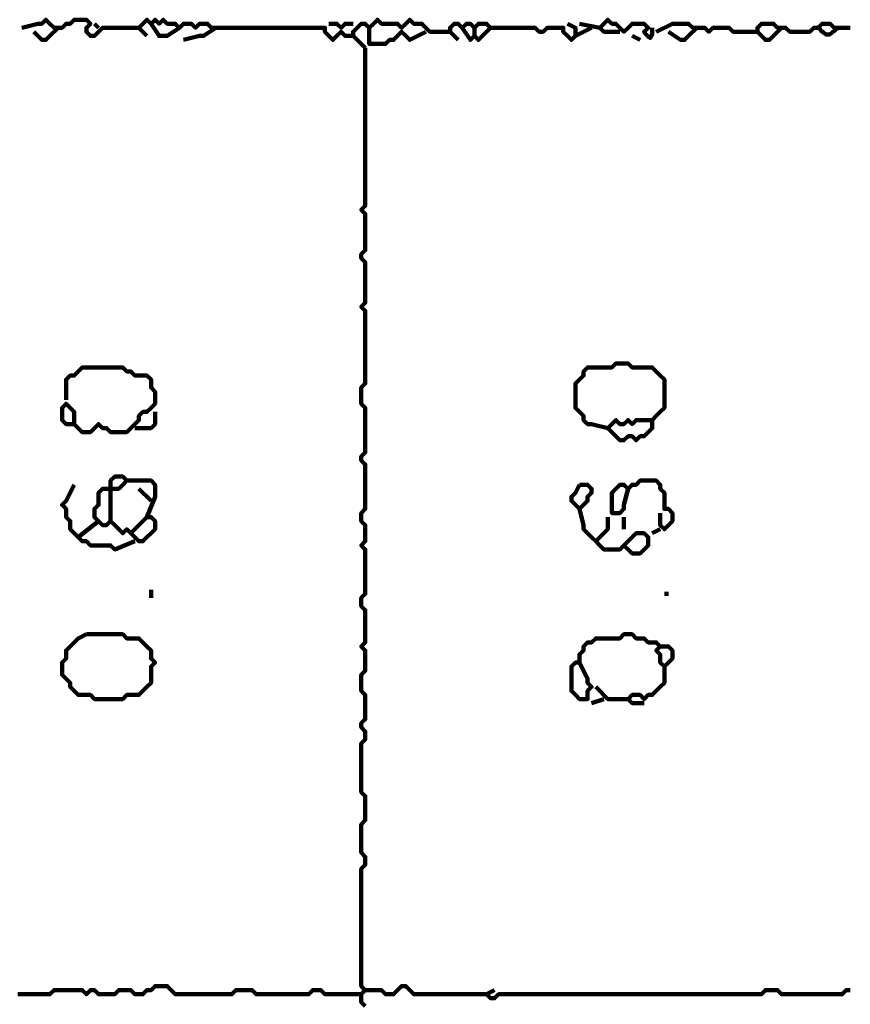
# Model space of a CAD drawing. Header units: metres. Extents: x 1704 to 4131, y 3282 to 4241.
# Tile 72 of 78: x 2253.3 to 2255.2, y 4230.97 to 4233.22. Entities that reach past the tile are written whole.
import ezdxf

# ---------------------------------------------------------------- set-up
doc = ezdxf.new("R2010")
doc.units = ezdxf.units.M
doc.layers.add('P', color=250, linetype='Continuous', lineweight=100)

msp = doc.modelspace()

# ---------------------------------------------------------------- linework, layer by layer
at = {"layer": 'P', "color": 0, "linetype": 'Continuous'}
for points in [[(2253.3072, 4233.203), (2253.3441, 4233.2123), (2253.3533, 4233.2123), (2253.3626, 4233.2215), (2253.3718, 4233.2123), (2253.381, 4233.203), (2253.3903, 4233.203), (2253.3995, 4233.203), (2253.4087, 4233.2123), (2253.418, 4233.2123), (2253.4272, 4233.2215), (2253.4364, 4233.2215), (2253.4456, 4233.2215), (2253.4549, 4233.2215), (2253.4641, 4233.2123), (2253.4549, 4233.203), (2253.4549, 4233.1938), (2253.4641, 4233.1846), (2253.4733, 4233.1846), (2253.4826, 4233.1938), (2253.4918, 4233.203), (2253.501, 4233.203), (2253.5103, 4233.203), (2253.5195, 4233.203), (2253.5287, 4233.203), (2253.538, 4233.203), (2253.5472, 4233.203), (2253.5564, 4233.203), (2253.5656, 4233.203), (2253.5749, 4233.203), (2253.5841, 4233.2123), (2253.5933, 4233.2215), (2253.6026, 4233.2123), (2253.6118, 4233.2215), (2253.621, 4233.2123), (2253.6303, 4233.2215), (2253.6395, 4233.2123), (2253.6487, 4233.2123), (2253.658, 4233.2123), (2253.6672, 4233.203), (2253.6764, 4233.2123), (2253.6856, 4233.2123), (2253.6949, 4233.2123), (2253.7041, 4233.203), (2253.7133, 4233.2123), (2253.7226, 4233.2123), (2253.7318, 4233.2123), (2253.741, 4233.203), (2253.7503, 4233.203), (2253.7595, 4233.203), (2253.7687, 4233.203), (2253.778, 4233.203), (2253.7872, 4233.203), (2253.7964, 4233.203), (2253.8056, 4233.203), (2253.8149, 4233.203), (2253.8241, 4233.203), (2253.8333, 4233.203), (2253.8426, 4233.203), (2253.8518, 4233.203), (2253.861, 4233.203), (2253.8703, 4233.203), (2253.8795, 4233.203), (2253.8887, 4233.203), (2253.898, 4233.203), (2253.9072, 4233.203), (2253.9164, 4233.203), (2253.9256, 4233.203), (2253.9349, 4233.203), (2253.9441, 4233.203), (2253.9533, 4233.203), (2253.9626, 4233.203), (2253.9718, 4233.203), (2253.981, 4233.203), (2253.9903, 4233.203), (2253.9995, 4233.203), (2253.9995, 4233.1938), (2254.0087, 4233.1846), (2254.018, 4233.1753), (2254.0272, 4233.1846), (2254.0364, 4233.1938), (2254.0456, 4233.1846), (2254.0549, 4233.1846), (2254.0641, 4233.1846), (2254.0641, 4233.1938), (2254.0733, 4233.203), (2254.0826, 4233.2123), (2254.0918, 4233.2123), (2254.101, 4233.203), (2254.1103, 4233.2123), (2254.1195, 4233.2215), (2254.1287, 4233.2123), (2254.138, 4233.2123), (2254.1472, 4233.2123), (2254.1564, 4233.2123), (2254.1656, 4233.2123), (2254.1749, 4233.203), (2254.1841, 4233.2123), (2254.1933, 4233.2215), (2254.2026, 4233.2123), (2254.2118, 4233.2123), (2254.221, 4233.2123), (2254.2303, 4233.203), (2254.2395, 4233.1938), (2254.2487, 4233.1938), (2254.258, 4233.1938), (2254.2672, 4233.1938), (2254.2764, 4233.1938), (2254.2856, 4233.1938), (2254.2856, 4233.203), (2254.2949, 4233.2123), (2254.3041, 4233.2123), (2254.3133, 4233.203), (2254.3226, 4233.2123), (2254.3318, 4233.2123), (2254.341, 4233.203), (2254.3503, 4233.2123), (2254.3595, 4233.2123), (2254.3687, 4233.2123), (2254.378, 4233.203), (2254.3872, 4233.203), (2254.3964, 4233.203), (2254.4056, 4233.203), (2254.4149, 4233.203), (2254.4241, 4233.203), (2254.4333, 4233.203), (2254.4426, 4233.203), (2254.4518, 4233.203), (2254.461, 4233.203), (2254.4703, 4233.203), (2254.4795, 4233.203), (2254.4887, 4233.1938), (2254.498, 4233.1938), (2254.5072, 4233.203), (2254.5164, 4233.203), (2254.5256, 4233.203), (2254.5349, 4233.203), (2254.5441, 4233.203), (2254.5441, 4233.1938), (2254.5533, 4233.1846), (2254.5626, 4233.1753), (2254.5718, 4233.1846), (2254.5718, 4233.1938), (2254.5718, 4233.203), (2254.5533, 4233.2123)], [(2254.6733, 4233.1938), (2254.6364, 4233.1938), (2254.6272, 4233.203), (2254.6364, 4233.2123), (2254.6456, 4233.2215), (2254.6549, 4233.2123), (2254.6641, 4233.2123), (2254.6733, 4233.203), (2254.6826, 4233.1938), (2254.6918, 4233.203), (2254.701, 4233.2123), (2254.7103, 4233.2123), (2254.7195, 4233.2123), (2254.7287, 4233.2123), (2254.738, 4233.203), (2254.7287, 4233.1938), (2254.7318, 4233.1892), (2254.7349, 4233.1861), (2254.7395, 4233.1815), (2254.7426, 4233.18), (2254.7441, 4233.1815), (2254.7456, 4233.1846), (2254.7472, 4233.1892), (2254.7472, 4233.1953), (2254.7472, 4233.203)], [(2253.3903, 4233.203), (2253.3718, 4233.1846), (2253.3626, 4233.1753), (2253.3533, 4233.1753), (2253.3349, 4233.1938)], [(2253.4733, 4233.2123), (2253.4826, 4233.203)], [(2253.5749, 4233.203), (2253.5933, 4233.1846)], [(2253.6026, 4233.2123), (2253.621, 4233.1846), (2253.6303, 4233.1846), (2253.6395, 4233.1846), (2253.6672, 4233.203)], [(2253.7503, 4233.203), (2253.7226, 4233.1846), (2253.7133, 4233.1846), (2253.6764, 4233.1753)], [(2254.0087, 4233.2123), (2254.0272, 4233.2123), (2254.0364, 4233.203), (2254.0456, 4233.2123), (2254.0641, 4233.2123)], [(2254.101, 4233.203), (2254.101, 4233.1661), (2254.1103, 4233.1661), (2254.1195, 4233.1661), (2254.1287, 4233.1661), (2254.138, 4233.1661), (2254.1472, 4233.1753), (2254.1564, 4233.1753), (2254.1656, 4233.1846), (2254.1749, 4233.1938), (2254.1841, 4233.1846), (2254.1933, 4233.1753), (2254.2303, 4233.1938)], [(2254.2856, 4233.1938), (2254.3041, 4233.1753)], [(2254.3133, 4233.203), (2254.3318, 4233.1753), (2254.341, 4233.1846), (2254.3503, 4233.1753), (2254.378, 4233.203)], [(2254.341, 4233.203), (2254.341, 4233.1846)], [(2254.6087, 4233.203), (2254.5718, 4233.1846)], [(2254.581, 4233.2123), (2254.6272, 4233.203)], [(2254.7564, 4233.1938), (2254.7933, 4233.2123), (2254.8026, 4233.2123), (2254.8118, 4233.2123), (2254.821, 4233.2123), (2254.8303, 4233.2123), (2254.8395, 4233.203), (2254.8487, 4233.203), (2254.858, 4233.203), (2254.8672, 4233.203), (2254.8764, 4233.1938), (2254.8856, 4233.203), (2254.8949, 4233.203), (2254.9041, 4233.203), (2254.9133, 4233.203), (2254.9226, 4233.203), (2254.9318, 4233.1938), (2254.941, 4233.1938), (2254.9503, 4233.1938), (2254.9595, 4233.1938), (2254.9687, 4233.1938), (2254.978, 4233.1938), (2254.9872, 4233.1938), (2254.9872, 4233.203), (2254.9964, 4233.2123), (2255.0056, 4233.2123), (2255.0149, 4233.2123), (2255.0241, 4233.2123), (2255.0333, 4233.203), (2255.0426, 4233.203), (2255.0518, 4233.203), (2255.061, 4233.1938), (2255.0703, 4233.1938), (2255.0795, 4233.1938), (2255.0887, 4233.1938), (2255.098, 4233.1938), (2255.1072, 4233.1938), (2255.1164, 4233.203), (2255.1256, 4233.203), (2255.1349, 4233.2123), (2255.1441, 4233.2123), (2255.1533, 4233.2123), (2255.1626, 4233.203), (2255.1718, 4233.203), (2255.181, 4233.203), (2255.1903, 4233.203), (2255.1995, 4233.203)], [(2254.8487, 4233.203), (2254.8303, 4233.1846), (2254.821, 4233.1753), (2254.8118, 4233.1753), (2254.7841, 4233.1938)], [(2255.0426, 4233.203), (2255.0241, 4233.1846), (2255.0149, 4233.1753), (2255.0056, 4233.1753), (2254.9872, 4233.1938)], [(2255.1256, 4233.203), (2255.1303, 4233.2), (2255.1333, 4233.1953), (2255.1364, 4233.1938), (2255.1395, 4233.1907), (2255.1441, 4233.1876), (2255.1487, 4233.1876), (2255.1518, 4233.1876), (2255.1564, 4233.1907), (2255.1595, 4233.1938), (2255.1626, 4233.1953), (2255.1672, 4233.2), (2255.1718, 4233.203)], [(2254.0641, 4233.1846), (2254.0918, 4233.1569)], [(2254.701, 4233.1846), (2254.7195, 4233.1753)], [(2254.0918, 4233.1569), (2254.0918, 4233.12), (2254.0918, 4233.1107), (2254.0918, 4233.1015), (2254.0918, 4233.0923), (2254.0918, 4233.083), (2254.0918, 4233.0738), (2254.0918, 4233.0646), (2254.0918, 4233.0553), (2254.0918, 4233.0461), (2254.0918, 4233.0369), (2254.0918, 4233.0276), (2254.0918, 4233.0184), (2254.0918, 4233.0092), (2254.0918, 4233), (2254.0918, 4232.9907), (2254.0918, 4232.9815), (2254.0918, 4232.9723), (2254.0918, 4232.963), (2254.0918, 4232.9538), (2254.0918, 4232.9446), (2254.0918, 4232.9353), (2254.0918, 4232.9261), (2254.0918, 4232.9169), (2254.0918, 4232.9076), (2254.0918, 4232.8984), (2254.0918, 4232.8892), (2254.0918, 4232.88), (2254.0918, 4232.8707), (2254.0918, 4232.8615), (2254.0918, 4232.8523), (2254.0918, 4232.843), (2254.0918, 4232.8338), (2254.0918, 4232.8246), (2254.0918, 4232.8153), (2254.0918, 4232.8061), (2254.0918, 4232.7969), (2254.0826, 4232.7876), (2254.0918, 4232.7784), (2254.0918, 4232.7692), (2254.0918, 4232.76), (2254.0918, 4232.7507), (2254.0918, 4232.7415), (2254.0918, 4232.7323), (2254.0918, 4232.723), (2254.0918, 4232.7138), (2254.0918, 4232.7046), (2254.0918, 4232.6953), (2254.0826, 4232.6861), (2254.0826, 4232.6769), (2254.0918, 4232.6676), (2254.0918, 4232.6584), (2254.0918, 4232.6492), (2254.0918, 4232.64), (2254.0918, 4232.6307), (2254.0918, 4232.6215), (2254.0918, 4232.6123), (2254.0918, 4232.603), (2254.0918, 4232.5938), (2254.0918, 4232.5846), (2254.0918, 4232.5753), (2254.0826, 4232.5661), (2254.0918, 4232.5569), (2254.0918, 4232.5476), (2254.0918, 4232.5384), (2254.0918, 4232.5292), (2254.0918, 4232.52), (2254.0918, 4232.5107), (2254.0918, 4232.5015), (2254.0918, 4232.4923), (2254.0918, 4232.483), (2254.0918, 4232.4738), (2254.0918, 4232.4646), (2254.0918, 4232.4553), (2254.0918, 4232.4461), (2254.0918, 4232.4369), (2254.0918, 4232.4276), (2254.0918, 4232.4184), (2254.0918, 4232.4092), (2254.0918, 4232.4), (2254.0918, 4232.3907), (2254.0826, 4232.3815), (2254.0826, 4232.3723), (2254.0826, 4232.363), (2254.0826, 4232.3538), (2254.0826, 4232.3446), (2254.0918, 4232.3353), (2254.0918, 4232.3261), (2254.0918, 4232.3169), (2254.0918, 4232.3076), (2254.0918, 4232.2984), (2254.0918, 4232.2892), (2254.0918, 4232.28), (2254.0918, 4232.2707), (2254.0918, 4232.2615), (2254.0918, 4232.2523), (2254.0918, 4232.243), (2254.0918, 4232.2338), (2254.0826, 4232.2246), (2254.0826, 4232.2153), (2254.0918, 4232.2061), (2254.0918, 4232.1969), (2254.0918, 4232.1876), (2254.0918, 4232.1784), (2254.0918, 4232.1692), (2254.0918, 4232.16), (2254.0918, 4232.1507), (2254.0918, 4232.1415), (2254.0918, 4232.1323), (2254.0918, 4232.123), (2254.0918, 4232.1138), (2254.0918, 4232.1046), (2254.0826, 4232.0953), (2254.0826, 4232.0861), (2254.0826, 4232.0769), (2254.0918, 4232.0676), (2254.0918, 4232.0584), (2254.0918, 4232.0492), (2254.0918, 4232.04), (2254.0918, 4232.0307), (2254.0826, 4232.0215), (2254.0918, 4232.0123), (2254.0918, 4232.003), (2254.0918, 4231.9938), (2254.0918, 4231.9846), (2254.0918, 4231.9753), (2254.0918, 4231.9661), (2254.0918, 4231.9569), (2254.0918, 4231.9476), (2254.0918, 4231.9384), (2254.0918, 4231.9292), (2254.0918, 4231.92), (2254.0918, 4231.9107), (2254.0826, 4231.9015), (2254.0826, 4231.8923), (2254.0826, 4231.883), (2254.0918, 4231.8738), (2254.0918, 4231.8646), (2254.0918, 4231.8553), (2254.0918, 4231.8461), (2254.0918, 4231.8369), (2254.0918, 4231.8276), (2254.0918, 4231.8184), (2254.0918, 4231.8092), (2254.0918, 4231.8), (2254.0826, 4231.7907), (2254.0918, 4231.7815), (2254.0918, 4231.7723), (2254.0918, 4231.763), (2254.0918, 4231.7538), (2254.0918, 4231.7446), (2254.0918, 4231.7353), (2254.0826, 4231.7261), (2254.0826, 4231.7169), (2254.0826, 4231.7076), (2254.0826, 4231.6984), (2254.0826, 4231.6892), (2254.0918, 4231.68), (2254.0918, 4231.6707), (2254.0918, 4231.6615), (2254.0918, 4231.6523), (2254.0918, 4231.643), (2254.0918, 4231.6338), (2254.0918, 4231.6246), (2254.0826, 4231.6153), (2254.0826, 4231.6061), (2254.0918, 4231.5969), (2254.0918, 4231.5876), (2254.0918, 4231.5784), (2254.0826, 4231.5692), (2254.0826, 4231.56), (2254.0826, 4231.5507), (2254.0826, 4231.5415), (2254.0826, 4231.5323), (2254.0826, 4231.523), (2254.0826, 4231.5138), (2254.0826, 4231.5046), (2254.0826, 4231.4953), (2254.0826, 4231.4861), (2254.0826, 4231.4769), (2254.0826, 4231.4676), (2254.0826, 4231.4584), (2254.0918, 4231.4492), (2254.0918, 4231.44), (2254.0918, 4231.4307), (2254.0918, 4231.4215), (2254.0918, 4231.4123), (2254.0918, 4231.403), (2254.0918, 4231.3938), (2254.0826, 4231.3846), (2254.0826, 4231.3753), (2254.0826, 4231.3661), (2254.0826, 4231.3569), (2254.0826, 4231.3476), (2254.0826, 4231.3384), (2254.0826, 4231.3292), (2254.0826, 4231.32), (2254.0918, 4231.3107), (2254.0918, 4231.3015), (2254.0918, 4231.2923), (2254.0826, 4231.283), (2254.0826, 4231.2738), (2254.0826, 4231.2646), (2254.0826, 4231.2553), (2254.0826, 4231.2461), (2254.0826, 4231.2369), (2254.0826, 4231.2276), (2254.0826, 4231.2184), (2254.0826, 4231.2092), (2254.0826, 4231.2), (2254.0826, 4231.1907), (2254.0826, 4231.1815), (2254.0826, 4231.1723), (2254.0826, 4231.163), (2254.0826, 4231.1538), (2254.0826, 4231.1446), (2254.0826, 4231.1353), (2254.0826, 4231.1261), (2254.0826, 4231.1169), (2254.0826, 4231.1076), (2254.0826, 4231.0984), (2254.0826, 4231.0892), (2254.0826, 4231.08), (2254.0826, 4231.0707), (2254.0826, 4231.0615), (2254.0826, 4231.0523), (2254.0826, 4231.043), (2254.0826, 4231.0338), (2254.0826, 4231.0246), (2254.0826, 4231.0153), (2254.0918, 4231.0061), (2254.0826, 4230.9969), (2254.0826, 4230.9876), (2254.0826, 4230.9784), (2254.0918, 4230.9692)], [(2253.4087, 4232.3538), (2253.4087, 4232.3907), (2253.4087, 4232.4), (2253.418, 4232.4092), (2253.4272, 4232.4092), (2253.4364, 4232.4184), (2253.4456, 4232.4276), (2253.4549, 4232.4276), (2253.4641, 4232.4276), (2253.4733, 4232.4276), (2253.4826, 4232.4276), (2253.4918, 4232.4276), (2253.501, 4232.4276), (2253.5103, 4232.4276), (2253.5195, 4232.4276), (2253.5287, 4232.4276), (2253.538, 4232.4276), (2253.5472, 4232.4184), (2253.5564, 4232.4184), (2253.5656, 4232.4092), (2253.5749, 4232.4092), (2253.5841, 4232.4092), (2253.5933, 4232.4092), (2253.6026, 4232.4), (2253.6026, 4232.3907), (2253.6026, 4232.3815), (2253.6118, 4232.3723), (2253.6118, 4232.363), (2253.6118, 4232.3538), (2253.6118, 4232.3446), (2253.6026, 4232.3353), (2253.5933, 4232.3261), (2253.5841, 4232.3261), (2253.5749, 4232.3169), (2253.5749, 4232.3076), (2253.5656, 4232.2984), (2253.5564, 4232.2892), (2253.5472, 4232.28), (2253.538, 4232.28), (2253.5287, 4232.28), (2253.5195, 4232.28), (2253.5103, 4232.28), (2253.501, 4232.2892), (2253.4918, 4232.2892), (2253.4826, 4232.2984), (2253.4733, 4232.2892), (2253.4641, 4232.28), (2253.4549, 4232.28), (2253.4456, 4232.28), (2253.4364, 4232.2892), (2253.4272, 4232.2984), (2253.418, 4232.2984), (2253.4087, 4232.2984), (2253.3995, 4232.3076), (2253.3995, 4232.3169), (2253.3995, 4232.3261), (2253.3995, 4232.3353), (2253.4087, 4232.3446), (2253.418, 4232.3353), (2253.4272, 4232.3261), (2253.4272, 4232.2984)], [(2254.6456, 4232.2892), (2254.6087, 4232.2984), (2254.5995, 4232.2984), (2254.5903, 4232.3076), (2254.5903, 4232.3169), (2254.581, 4232.3261), (2254.5718, 4232.3353), (2254.5718, 4232.3446), (2254.5718, 4232.3538), (2254.5718, 4232.363), (2254.5718, 4232.3723), (2254.5718, 4232.3815), (2254.5718, 4232.3907), (2254.581, 4232.4), (2254.5903, 4232.4092), (2254.5903, 4232.4184), (2254.5995, 4232.4276), (2254.6087, 4232.4276), (2254.618, 4232.4276), (2254.6272, 4232.4276), (2254.6364, 4232.4276), (2254.6456, 4232.4276), (2254.6549, 4232.4276), (2254.6641, 4232.4369), (2254.6733, 4232.4369), (2254.6826, 4232.4369), (2254.6918, 4232.4369), (2254.701, 4232.4276), (2254.7103, 4232.4276), (2254.7195, 4232.4276), (2254.7287, 4232.4276), (2254.738, 4232.4276), (2254.7472, 4232.4276), (2254.7564, 4232.4184), (2254.7656, 4232.4092), (2254.7749, 4232.4), (2254.7749, 4232.3907), (2254.7749, 4232.3815), (2254.7749, 4232.3723), (2254.7749, 4232.363), (2254.7749, 4232.3538), (2254.7749, 4232.3446), (2254.7749, 4232.3353), (2254.7656, 4232.3261), (2254.7564, 4232.3169), (2254.7472, 4232.3076), (2254.7472, 4232.2984), (2254.7472, 4232.2892), (2254.738, 4232.28), (2254.7287, 4232.2707), (2254.7195, 4232.2707), (2254.7103, 4232.2615), (2254.701, 4232.2707), (2254.6918, 4232.2707), (2254.6826, 4232.2615), (2254.6733, 4232.2615), (2254.6641, 4232.2707), (2254.6549, 4232.28), (2254.6456, 4232.2892), (2254.6549, 4232.2984), (2254.6641, 4232.3076), (2254.6733, 4232.2984), (2254.6826, 4232.2984), (2254.6918, 4232.3076), (2254.701, 4232.2984), (2254.7103, 4232.3076), (2254.7195, 4232.3076), (2254.7287, 4232.3076), (2254.7472, 4232.3076)], [(2253.6118, 4232.3261), (2253.6118, 4232.2984), (2253.6026, 4232.2892), (2253.5656, 4232.2892)], [(2253.4272, 4232.16), (2253.4087, 4232.123), (2253.3995, 4232.1138), (2253.4087, 4232.1046), (2253.4087, 4232.0953), (2253.4087, 4232.0861), (2253.418, 4232.0769), (2253.418, 4232.0676), (2253.418, 4232.0584), (2253.4272, 4232.0492), (2253.4364, 4232.04), (2253.4456, 4232.0307), (2253.4549, 4232.0307), (2253.4641, 4232.0215), (2253.4733, 4232.0215), (2253.4826, 4232.0215), (2253.4918, 4232.0215), (2253.501, 4232.0215), (2253.5103, 4232.0215), (2253.5195, 4232.0123), (2253.5656, 4232.0307)], [(2253.5103, 4232.0769), (2253.5103, 4232.1138), (2253.5103, 4232.123), (2253.5103, 4232.1323), (2253.5103, 4232.1415), (2253.5103, 4232.1507), (2253.5103, 4232.16), (2253.5103, 4232.1692), (2253.5195, 4232.1784), (2253.5287, 4232.1784), (2253.538, 4232.1784), (2253.5472, 4232.1692), (2253.538, 4232.16), (2253.5287, 4232.1507), (2253.5195, 4232.1507), (2253.5103, 4232.1507), (2253.501, 4232.1507), (2253.4918, 4232.1507), (2253.4826, 4232.1415), (2253.4826, 4232.1323), (2253.4826, 4232.123), (2253.4826, 4232.1138), (2253.4733, 4232.1046), (2253.4733, 4232.0953), (2253.4733, 4232.0861), (2253.4826, 4232.0769), (2253.4918, 4232.0676), (2253.501, 4232.0676), (2253.5103, 4232.0769), (2253.5195, 4232.0676), (2253.5287, 4232.0584), (2253.538, 4232.0492), (2253.5472, 4232.0584), (2253.5564, 4232.0492), (2253.5656, 4232.04), (2253.5749, 4232.0307), (2253.5841, 4232.0307), (2253.5933, 4232.04), (2253.6026, 4232.0492), (2253.6118, 4232.0584), (2253.6118, 4232.0676), (2253.6118, 4232.0769), (2253.6026, 4232.0861), (2253.5933, 4232.0861), (2253.5564, 4232.0492)], [(2253.5472, 4232.1692), (2253.5841, 4232.1692), (2253.5933, 4232.1692), (2253.6026, 4232.1692), (2253.6118, 4232.16), (2253.6118, 4232.1507), (2253.6118, 4232.1415), (2253.6118, 4232.1323), (2253.5933, 4232.0861)], [(2254.581, 4232.16), (2254.5903, 4232.16), (2254.5995, 4232.16), (2254.6087, 4232.1507), (2254.6087, 4232.1415), (2254.5995, 4232.1323), (2254.5995, 4232.123), (2254.5903, 4232.1138), (2254.581, 4232.1046), (2254.5718, 4232.1138), (2254.5626, 4232.123), (2254.5626, 4232.1323), (2254.5718, 4232.1415), (2254.581, 4232.16)], [(2254.6918, 4232.1507), (2254.6826, 4232.1138), (2254.6826, 4232.1046), (2254.6733, 4232.0953), (2254.6641, 4232.0953), (2254.6549, 4232.0953), (2254.6549, 4232.1046), (2254.6549, 4232.1138), (2254.6549, 4232.123), (2254.6549, 4232.1323), (2254.6549, 4232.1415), (2254.6641, 4232.1507), (2254.6733, 4232.16), (2254.6826, 4232.16), (2254.6918, 4232.1507), (2254.701, 4232.16), (2254.7103, 4232.16), (2254.7195, 4232.1692), (2254.7287, 4232.1692), (2254.738, 4232.1692), (2254.7472, 4232.1692), (2254.7564, 4232.1692), (2254.7656, 4232.16), (2254.7656, 4232.1507), (2254.7749, 4232.1415), (2254.7749, 4232.1323), (2254.7749, 4232.123), (2254.7749, 4232.1138), (2254.7749, 4232.1046), (2254.7841, 4232.1046), (2254.7933, 4232.0953), (2254.7933, 4232.0861), (2254.7933, 4232.0769), (2254.7841, 4232.0676), (2254.7749, 4232.0584), (2254.7656, 4232.0676), (2254.7656, 4232.0953)], [(2253.5749, 4232.1507), (2253.6026, 4232.123)], [(2254.581, 4232.1046), (2254.5903, 4232.0676), (2254.5903, 4232.0584), (2254.5995, 4232.0492), (2254.6087, 4232.04), (2254.618, 4232.0307), (2254.6272, 4232.0215), (2254.6364, 4232.0123), (2254.6456, 4232.0123), (2254.6549, 4232.0123), (2254.6641, 4232.0123), (2254.6733, 4232.0123), (2254.6826, 4232.0215), (2254.6918, 4232.0123), (2254.701, 4232.003), (2254.7103, 4232.003), (2254.7195, 4232.003), (2254.7287, 4232.0123), (2254.738, 4232.0215), (2254.738, 4232.0307), (2254.738, 4232.04), (2254.7287, 4232.0492), (2254.7195, 4232.0492), (2254.7103, 4232.0492), (2254.6826, 4232.0215)], [(2253.4826, 4232.0769), (2253.4364, 4232.04)], [(2254.6456, 4232.0861), (2254.6456, 4232.0676), (2254.6456, 4232.0584), (2254.6364, 4232.0492), (2254.618, 4232.0307)], [(2254.6826, 4232.0861), (2254.6826, 4232.0584)], [(2254.7472, 4232.0492), (2254.7656, 4232.0584)], [(2253.6026, 4231.92), (2253.6026, 4231.9015)], [(2254.7749, 4231.9107), (2254.7841, 4231.9107)], [(2253.4549, 4231.8184), (2253.4641, 4231.8184), (2253.4733, 4231.8184), (2253.4826, 4231.8184), (2253.4918, 4231.8184), (2253.501, 4231.8184), (2253.5103, 4231.8184), (2253.5195, 4231.8184), (2253.5287, 4231.8184), (2253.538, 4231.8184), (2253.5472, 4231.8092), (2253.5564, 4231.8092), (2253.5656, 4231.8092), (2253.5749, 4231.8092), (2253.5841, 4231.8), (2253.5933, 4231.7907), (2253.6026, 4231.7815), (2253.6026, 4231.7723), (2253.6026, 4231.763), (2253.6118, 4231.7538), (2253.6026, 4231.7446), (2253.6026, 4231.7353), (2253.6026, 4231.7261), (2253.6026, 4231.7169), (2253.6026, 4231.7076), (2253.5933, 4231.6984), (2253.5841, 4231.6892), (2253.5749, 4231.68), (2253.5656, 4231.68), (2253.5564, 4231.68), (2253.5472, 4231.68), (2253.538, 4231.6707), (2253.5287, 4231.6707), (2253.5195, 4231.6707), (2253.5103, 4231.6707), (2253.501, 4231.6707), (2253.4918, 4231.6707), (2253.4826, 4231.6707), (2253.4733, 4231.6707), (2253.4641, 4231.68), (2253.4549, 4231.68), (2253.4456, 4231.68), (2253.4364, 4231.68), (2253.4272, 4231.6892), (2253.418, 4231.6984), (2253.418, 4231.7076), (2253.4087, 4231.7169), (2253.3995, 4231.7261), (2253.3995, 4231.7353), (2253.3995, 4231.7446), (2253.3995, 4231.7538), (2253.4087, 4231.763), (2253.4087, 4231.7723), (2253.4087, 4231.7815), (2253.418, 4231.7907), (2253.4272, 4231.8), (2253.4364, 4231.8092), (2253.4549, 4231.8184)], [(2254.581, 4231.7538), (2254.5995, 4231.7169), (2254.5995, 4231.7076), (2254.6087, 4231.6984), (2254.5995, 4231.6892), (2254.5995, 4231.68), (2254.5995, 4231.6707), (2254.5903, 4231.6707), (2254.581, 4231.6707), (2254.5718, 4231.68), (2254.5626, 4231.6892), (2254.5626, 4231.6984), (2254.5626, 4231.7076), (2254.5626, 4231.7169), (2254.5626, 4231.7261), (2254.5626, 4231.7353), (2254.5626, 4231.7446), (2254.5718, 4231.7538), (2254.581, 4231.7538), (2254.581, 4231.763), (2254.581, 4231.7723), (2254.5903, 4231.7815), (2254.5903, 4231.7907), (2254.5995, 4231.8), (2254.6087, 4231.8), (2254.618, 4231.8092), (2254.6272, 4231.8092), (2254.6364, 4231.8092), (2254.6456, 4231.8092), (2254.6549, 4231.8092), (2254.6641, 4231.8092), (2254.6733, 4231.8092), (2254.6826, 4231.8184), (2254.6918, 4231.8184), (2254.701, 4231.8184), (2254.7103, 4231.8092), (2254.7195, 4231.8092), (2254.7287, 4231.8092), (2254.738, 4231.8), (2254.7472, 4231.8), (2254.7564, 4231.8), (2254.7656, 4231.7907), (2254.7564, 4231.7815), (2254.7656, 4231.7723), (2254.7656, 4231.763), (2254.7656, 4231.7538), (2254.7749, 4231.7446), (2254.7841, 4231.7538), (2254.7933, 4231.763), (2254.7933, 4231.7723), (2254.7933, 4231.7815), (2254.7841, 4231.7907), (2254.7656, 4231.7907)], [(2254.7749, 4231.7446), (2254.7749, 4231.7076), (2254.7656, 4231.6984), (2254.7564, 4231.6892), (2254.7472, 4231.68), (2254.738, 4231.68), (2254.7287, 4231.6707), (2254.7195, 4231.68), (2254.7103, 4231.68), (2254.701, 4231.68), (2254.6918, 4231.6707), (2254.701, 4231.6615), (2254.7287, 4231.6615)], [(2254.618, 4231.6984), (2254.6456, 4231.6707), (2254.6549, 4231.6707), (2254.6918, 4231.6707)], [(2254.6087, 4231.6615), (2254.6364, 4231.6707)], [(2253.298, 4230.9969), (2253.3072, 4230.9969), (2253.3164, 4230.9969), (2253.3256, 4230.9969), (2253.3349, 4230.9969), (2253.3441, 4230.9969), (2253.3533, 4230.9969), (2253.3626, 4230.9969), (2253.3718, 4230.9969), (2253.381, 4231.0061), (2253.3903, 4231.0061), (2253.3995, 4231.0061), (2253.4087, 4231.0061), (2253.418, 4231.0061), (2253.4272, 4231.0061), (2253.4364, 4231.0061), (2253.4456, 4231.0061), (2253.4549, 4230.9969), (2253.4641, 4231.0061), (2253.4733, 4231.0061), (2253.4826, 4230.9969), (2253.4918, 4230.9969), (2253.501, 4230.9969), (2253.5103, 4230.9969), (2253.5195, 4230.9969), (2253.5287, 4231.0061), (2253.538, 4231.0061), (2253.5472, 4231.0061), (2253.5564, 4231.0061), (2253.5656, 4230.9969), (2253.5749, 4230.9969), (2253.5841, 4230.9969), (2253.5933, 4231.0061), (2253.6026, 4231.0061), (2253.6118, 4231.0153), (2253.621, 4231.0153), (2253.6303, 4231.0153), (2253.6395, 4231.0153), (2253.6487, 4231.0061), (2253.658, 4230.9969), (2253.6672, 4230.9969), (2253.6764, 4230.9969), (2253.6856, 4230.9969), (2253.6949, 4230.9969), (2253.7041, 4230.9969), (2253.7133, 4230.9969), (2253.7226, 4230.9969), (2253.7318, 4230.9969), (2253.741, 4230.9969), (2253.7503, 4230.9969), (2253.7595, 4230.9969), (2253.7687, 4230.9969), (2253.778, 4230.9969), (2253.7872, 4230.9969), (2253.7964, 4231.0061), (2253.8056, 4231.0061), (2253.8149, 4231.0061), (2253.8241, 4231.0061), (2253.8333, 4231.0061), (2253.8426, 4230.9969), (2253.8518, 4230.9969), (2253.861, 4230.9969), (2253.8703, 4230.9969), (2253.8795, 4230.9969), (2253.8887, 4230.9969), (2253.898, 4230.9969), (2253.9072, 4230.9969), (2253.9164, 4230.9969), (2253.9256, 4230.9969), (2253.9349, 4230.9969), (2253.9441, 4230.9969), (2253.9533, 4230.9969), (2253.9626, 4230.9969), (2253.9718, 4231.0061), (2253.981, 4231.0061), (2253.9903, 4231.0061), (2253.9995, 4230.9969), (2254.0087, 4230.9969), (2254.018, 4230.9969), (2254.0272, 4230.9969), (2254.0364, 4230.9969), (2254.0456, 4230.9969), (2254.0549, 4230.9969), (2254.0826, 4230.9969)], [(2254.0918, 4231.0061), (2254.1287, 4231.0061), (2254.138, 4230.9969), (2254.1472, 4230.9969), (2254.1564, 4230.9969), (2254.1656, 4231.0061), (2254.1749, 4231.0153), (2254.1841, 4231.0153), (2254.1933, 4231.0061), (2254.2026, 4230.9969), (2254.2118, 4230.9969), (2254.221, 4230.9969), (2254.2303, 4230.9969), (2254.2395, 4230.9969), (2254.2487, 4230.9969), (2254.258, 4230.9969), (2254.2672, 4230.9969), (2254.2764, 4230.9969), (2254.2856, 4230.9969), (2254.2949, 4230.9969), (2254.3041, 4230.9969), (2254.3133, 4230.9969), (2254.3226, 4230.9969), (2254.3318, 4230.9969), (2254.3687, 4230.9969)], [(2255.1995, 4231.0061), (2255.1903, 4231.0061), (2255.181, 4230.9969), (2255.1718, 4230.9969), (2255.1626, 4230.9969), (2255.1533, 4230.9969), (2255.1441, 4230.9969), (2255.1349, 4230.9969), (2255.1256, 4230.9969), (2255.1164, 4230.9969), (2255.1072, 4230.9969), (2255.098, 4230.9969), (2255.0887, 4230.9969), (2255.0795, 4230.9969), (2255.0703, 4230.9969), (2255.061, 4230.9969), (2255.0518, 4230.9969), (2255.0426, 4230.9969), (2255.0333, 4231.0061), (2255.0241, 4231.0061), (2255.0149, 4231.0061), (2255.0056, 4231.0061), (2254.9964, 4230.9969), (2254.9872, 4230.9969), (2254.978, 4230.9969), (2254.9687, 4230.9969), (2254.9595, 4230.9969), (2254.9503, 4230.9969), (2254.941, 4230.9969), (2254.9318, 4230.9969), (2254.9226, 4230.9969), (2254.9133, 4230.9969), (2254.9041, 4230.9969), (2254.8949, 4230.9969), (2254.8856, 4230.9969), (2254.8764, 4230.9969), (2254.8672, 4230.9969), (2254.858, 4230.9969), (2254.8487, 4230.9969), (2254.8395, 4230.9969), (2254.8303, 4230.9969), (2254.821, 4230.9969), (2254.8118, 4230.9969), (2254.8026, 4230.9969), (2254.7933, 4230.9969), (2254.7841, 4230.9969), (2254.7749, 4230.9969), (2254.7656, 4230.9969), (2254.7564, 4230.9969), (2254.7472, 4230.9969), (2254.738, 4230.9969), (2254.7287, 4230.9969), (2254.7195, 4230.9969), (2254.7103, 4230.9969), (2254.701, 4230.9969), (2254.6918, 4230.9969), (2254.6826, 4230.9969), (2254.6733, 4230.9969), (2254.6641, 4230.9969), (2254.6549, 4230.9969), (2254.6456, 4230.9969), (2254.6364, 4230.9969), (2254.6272, 4230.9969), (2254.618, 4230.9969), (2254.6087, 4230.9969), (2254.5995, 4230.9969), (2254.5903, 4230.9969), (2254.581, 4230.9969), (2254.5718, 4230.9969), (2254.5626, 4230.9969), (2254.5533, 4230.9969), (2254.5441, 4230.9969), (2254.5349, 4230.9969), (2254.5256, 4230.9969), (2254.5164, 4230.9969), (2254.5072, 4230.9969), (2254.498, 4230.9969), (2254.4887, 4230.9969), (2254.4795, 4230.9969), (2254.4703, 4230.9969), (2254.461, 4230.9969), (2254.4518, 4230.9969), (2254.4426, 4230.9969), (2254.4333, 4230.9969), (2254.4241, 4230.9969), (2254.4149, 4230.9969), (2254.4056, 4230.9969), (2254.3964, 4230.9969), (2254.3872, 4230.9876), (2254.378, 4230.9876), (2254.3687, 4230.9969), (2254.3872, 4231.0061)]]:
    msp.add_lwpolyline(points, dxfattribs=at)

doc.saveas('drawing.dxf')
